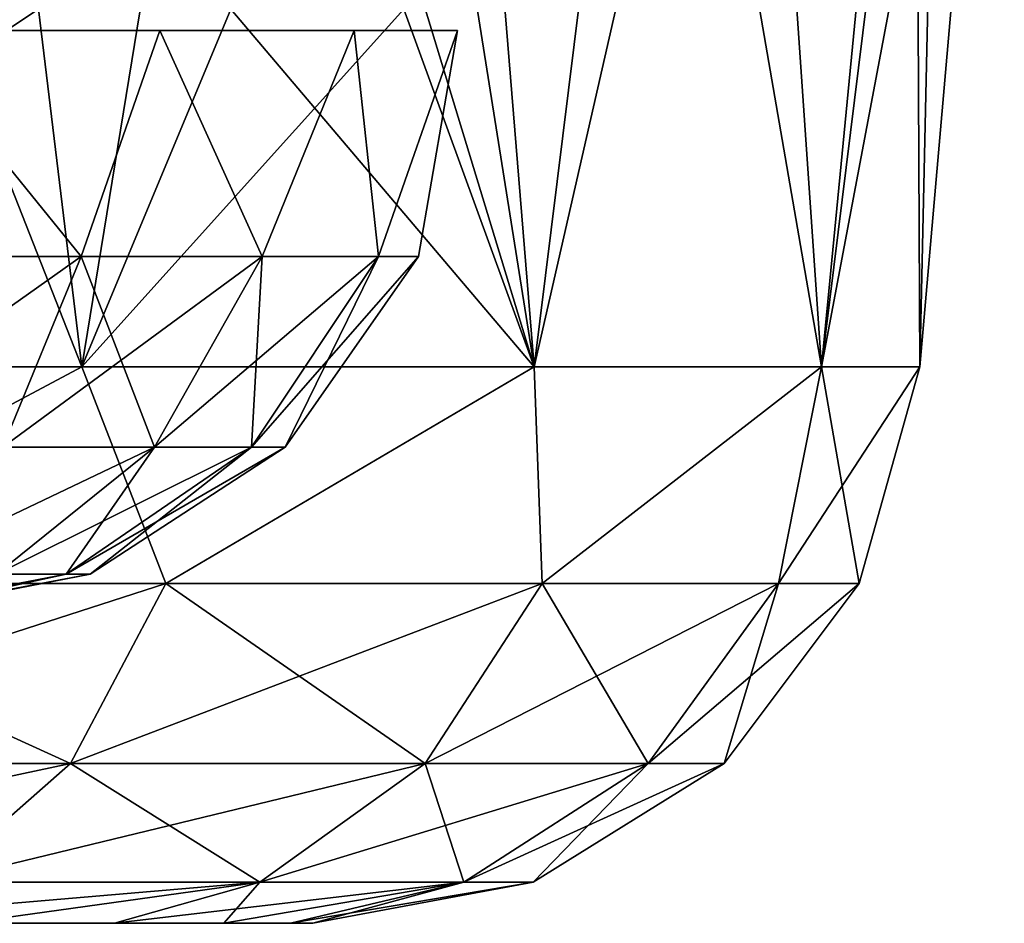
# Model space of a CAD drawing. Header units: millimetres. Extents: x -148 to 148, y -42 to 96.
# Tile 33 of 132: x -58.62 to -55.39, y -39.5 to -36.53. Entities that reach past the tile are written whole.
import ezdxf

# ---------------------------------------------------------------- set-up
doc = ezdxf.new("R2010")
doc.units = ezdxf.units.MM
doc.header["$LTSCALE"] = 127.314815
for name, color, linetype in [('124', 7, 'CONTINUOUS'), ('48', 7, 'CONTINUOUS'), ('49', 7, 'CONTINUOUS'), ('53', 7, 'CONTINUOUS'), ('54', 7, 'CONTINUOUS'), ('55', 7, 'CONTINUOUS'), ('56', 7, 'CONTINUOUS'), ('63', 7, 'CONTINUOUS'), ('64', 7, 'CONTINUOUS'), ('65', 7, 'CONTINUOUS'), ('66', 7, 'CONTINUOUS')]:
    doc.layers.add(name, color=color, linetype=linetype)

msp = doc.modelspace()

# ---------------------------------------------------------------- linework, layer by layer
at = {"layer": '124', "linetype": 'Continuous'}
for points in [[(-58.4207, -37.3121, -2.1737), (-59.1697, -37.3121, -2.5553), (-59.0225, -36.5698, -2.6855), (-58.4207, -37.3121, -2.1737)], [(-59.1697, -37.3121, 2.5553), (-58.4207, -37.3121, 2.1737), (-59.0225, -36.5698, 2.6855), (-59.1697, -37.3121, 2.5553)], [(-58.163, -36.5698, -2.1893), (-58.4207, -37.3121, -2.1737), (-59.0225, -36.5698, -2.6855), (-58.163, -36.5698, -2.1893)], [(-59.0225, -36.5698, 2.6855), (-58.4207, -37.3121, 2.1737), (-58.163, -36.5698, 2.1893), (-59.0225, -36.5698, 2.6855)], [(-57.8263, -37.3121, -1.5793), (-58.4207, -37.3121, -2.1737), (-58.163, -36.5698, -2.1893), (-57.8263, -37.3121, -1.5793)], [(-58.4207, -37.3121, 2.1737), (-57.8263, -37.3121, 1.5793), (-58.163, -36.5698, 2.1893), (-58.4207, -37.3121, 2.1737)], [(-57.525, -36.5698, -1.4289), (-57.8263, -37.3121, -1.5793), (-58.163, -36.5698, -2.1893), (-57.525, -36.5698, -1.4289)], [(-58.163, -36.5698, 2.1893), (-57.8263, -37.3121, 1.5793), (-57.525, -36.5698, 1.4289), (-58.163, -36.5698, 2.1893)], [(-57.4447, -37.3121, -0.8303), (-57.8263, -37.3121, -1.5793), (-57.525, -36.5698, -1.4289), (-57.4447, -37.3121, -0.8303)], [(-57.8263, -37.3121, 1.5793), (-57.4447, -37.3121, 0.8303), (-57.525, -36.5698, 1.4289), (-57.8263, -37.3121, 1.5793)], [(-57.525, -36.5698, 1.4289), (-57.4447, -37.3121, 0.8303), (-57.1855, -36.5698, 0.4963), (-57.525, -36.5698, 1.4289)], [(-57.1855, -36.5698, -0.4963), (-57.4447, -37.3121, -0.8303), (-57.525, -36.5698, -1.4289), (-57.1855, -36.5698, -0.4963)], [(-57.3132, -37.3121), (-57.4447, -37.3121, -0.8303), (-57.1855, -36.5698, -0.4963), (-57.3132, -37.3121)], [(-57.4447, -37.3121, 0.8303), (-57.3132, -37.3121), (-57.1855, -36.5698, 0.4963), (-57.4447, -37.3121, 0.8303)], [(-57.1855, -36.5698, 0.4963), (-57.3132, -37.3121), (-57.1855, -36.5698, -0.4963), (-57.1855, -36.5698, 0.4963)], [(-58.6781, -37.9381, -1.8195), (-59.305, -37.9381, -2.1389), (-58.4207, -37.3121, -2.1737), (-58.6781, -37.9381, -1.8195)], [(-58.4207, -37.3121, -2.1737), (-59.305, -37.9381, -2.1389), (-59.1697, -37.3121, -2.5553), (-58.4207, -37.3121, -2.1737)], [(-59.1697, -37.3121, 2.5553), (-58.6781, -37.9381, 1.8195), (-58.4207, -37.3121, 2.1737), (-59.1697, -37.3121, 2.5553)], [(-58.1805, -37.9381, -1.3219), (-58.6781, -37.9381, -1.8195), (-57.8263, -37.3121, -1.5793), (-58.1805, -37.9381, -1.3219)], [(-57.8263, -37.3121, -1.5793), (-58.6781, -37.9381, -1.8195), (-58.4207, -37.3121, -2.1737), (-57.8263, -37.3121, -1.5793)], [(-58.6781, -37.9381, 1.8195), (-58.1805, -37.9381, 1.3219), (-58.4207, -37.3121, 2.1737), (-58.6781, -37.9381, 1.8195)], [(-58.4207, -37.3121, 2.1737), (-58.1805, -37.9381, 1.3219), (-57.8263, -37.3121, 1.5793), (-58.4207, -37.3121, 2.1737)], [(-57.8611, -37.9381, -0.695), (-58.1805, -37.9381, -1.3219), (-57.4447, -37.3121, -0.8303), (-57.8611, -37.9381, -0.695)], [(-57.4447, -37.3121, -0.8303), (-58.1805, -37.9381, -1.3219), (-57.8263, -37.3121, -1.5793), (-57.4447, -37.3121, -0.8303)], [(-58.1805, -37.9381, 1.3219), (-57.8611, -37.9381, 0.695), (-57.8263, -37.3121, 1.5793), (-58.1805, -37.9381, 1.3219)], [(-57.8611, -37.9381, 0.695), (-57.751, -37.9381), (-57.4447, -37.3121, 0.8303), (-57.8611, -37.9381, 0.695)], [(-57.8263, -37.3121, 1.5793), (-57.8611, -37.9381, 0.695), (-57.4447, -37.3121, 0.8303), (-57.8263, -37.3121, 1.5793)], [(-57.751, -37.9381), (-57.8611, -37.9381, -0.695), (-57.3132, -37.3121), (-57.751, -37.9381)], [(-57.3132, -37.3121), (-57.8611, -37.9381, -0.695), (-57.4447, -37.3121, -0.8303), (-57.3132, -37.3121)], [(-57.4447, -37.3121, 0.8303), (-57.751, -37.9381), (-57.3132, -37.3121), (-57.4447, -37.3121, 0.8303)], [(-58.1805, -37.9381, -1.3219), (-59.0547, -38.3544, -1.3012), (-58.6781, -37.9381, -1.8195), (-58.1805, -37.9381, -1.3219)], [(-58.6988, -38.3544, -0.9453), (-59.0547, -38.3544, -1.3012), (-58.1805, -37.9381, -1.3219), (-58.6988, -38.3544, -0.9453)], [(-58.6988, -38.3544, 0.9453), (-58.4704, -38.3544, 0.497), (-58.1805, -37.9381, 1.3219), (-58.6988, -38.3544, 0.9453)], [(-58.6781, -37.9381, 1.8195), (-58.6988, -38.3544, 0.9453), (-58.1805, -37.9381, 1.3219), (-58.6781, -37.9381, 1.8195)], [(-58.4704, -38.3544, -0.497), (-58.6988, -38.3544, -0.9453), (-57.8611, -37.9381, -0.695), (-58.4704, -38.3544, -0.497)], [(-57.8611, -37.9381, -0.695), (-58.6988, -38.3544, -0.9453), (-58.1805, -37.9381, -1.3219), (-57.8611, -37.9381, -0.695)], [(-58.4704, -38.3544, 0.497), (-58.3917, -38.3544), (-57.8611, -37.9381, 0.695), (-58.4704, -38.3544, 0.497)], [(-58.1805, -37.9381, 1.3219), (-58.4704, -38.3544, 0.497), (-57.8611, -37.9381, 0.695), (-58.1805, -37.9381, 1.3219)], [(-58.3917, -38.3544), (-58.4704, -38.3544, -0.497), (-57.751, -37.9381), (-58.3917, -38.3544)], [(-57.751, -37.9381), (-58.4704, -38.3544, -0.497), (-57.8611, -37.9381, -0.695), (-57.751, -37.9381)], [(-57.8611, -37.9381, 0.695), (-58.3917, -38.3544), (-57.751, -37.9381), (-57.8611, -37.9381, 0.695)], [(-59.226, -38.5, 0.3728), (-59.1624, -38.5, 0.1912), (-58.4704, -38.3544, 0.497), (-59.226, -38.5, 0.3728)], [(-58.6988, -38.3544, 0.9453), (-59.226, -38.5, 0.3728), (-58.4704, -38.3544, 0.497), (-58.6988, -38.3544, 0.9453)], [(-59.1624, -38.5, -0.1912), (-59.226, -38.5, -0.3728), (-58.4704, -38.3544, -0.497), (-59.1624, -38.5, -0.1912)], [(-58.4704, -38.3544, -0.497), (-59.226, -38.5, -0.3728), (-58.6988, -38.3544, -0.9453), (-58.4704, -38.3544, -0.497)], [(-59.1624, -38.5, 0.1912), (-59.1409, -38.5, 0), (-58.4704, -38.3544, 0.497), (-59.1624, -38.5, 0.1912)], [(-58.3917, -38.3544), (-59.1624, -38.5, -0.1912), (-58.4704, -38.3544, -0.497), (-58.3917, -38.3544)], [(-59.1409, -38.5, 0), (-59.1624, -38.5, -0.1912), (-58.3917, -38.3544), (-59.1409, -38.5, 0)], [(-58.4704, -38.3544, 0.497), (-59.1409, -38.5, 0), (-58.3917, -38.3544), (-58.4704, -38.3544, 0.497)]]:
    msp.add_3dface(points, dxfattribs=at)
at = {"layer": '48', "linetype": 'Continuous'}
for points in [[(-69.5459, -39.5, 64.5751), (-69.6195, -39.5, 63.6396), (-57.7333, -39.5, 64.5751), (-69.5459, -39.5, 64.5751)], [(-69.5459, -39.5, 62.7042), (-57.6597, -39.5, 63.6396), (-69.6195, -39.5, 63.6396), (-69.5459, -39.5, 62.7042)], [(-69.6195, -39.5, 63.6396), (-57.6597, -39.5, 63.6396), (-57.7333, -39.5, 64.5751), (-69.6195, -39.5, 63.6396)], [(-69.3268, -39.5, 65.4875), (-69.5459, -39.5, 64.5751), (-57.9524, -39.5, 65.4875), (-69.3268, -39.5, 65.4875)], [(-57.9524, -39.5, 65.4875), (-69.5459, -39.5, 64.5751), (-57.7333, -39.5, 64.5751), (-57.9524, -39.5, 65.4875)], [(-57.7333, -39.5, 62.7042), (-57.6597, -39.5, 63.6396), (-69.5459, -39.5, 62.7042), (-57.7333, -39.5, 62.7042)], [(-69.3268, -39.5, 61.7917), (-57.7333, -39.5, 62.7042), (-69.5459, -39.5, 62.7042), (-69.3268, -39.5, 61.7917)], [(-68.9677, -39.5, 66.3544), (-69.3268, -39.5, 65.4875), (-58.3115, -39.5, 66.3544), (-68.9677, -39.5, 66.3544)], [(-58.3115, -39.5, 66.3544), (-69.3268, -39.5, 65.4875), (-57.9524, -39.5, 65.4875), (-58.3115, -39.5, 66.3544)], [(-57.9524, -39.5, 61.7917), (-57.7333, -39.5, 62.7042), (-69.3268, -39.5, 61.7917), (-57.9524, -39.5, 61.7917)], [(-68.9677, -39.5, 60.9248), (-57.9524, -39.5, 61.7917), (-69.3268, -39.5, 61.7917), (-68.9677, -39.5, 60.9248)], [(-58.8018, -39.5, 67.1545), (-68.9677, -39.5, 66.3544), (-58.3115, -39.5, 66.3544), (-58.8018, -39.5, 67.1545)], [(-58.3115, -39.5, 60.9248), (-57.9524, -39.5, 61.7917), (-68.9677, -39.5, 60.9248), (-58.3115, -39.5, 60.9248)], [(-68.4774, -39.5, 60.1247), (-58.3115, -39.5, 60.9248), (-68.9677, -39.5, 60.9248), (-68.4774, -39.5, 60.1247)], [(-58.8018, -39.5, 60.1247), (-58.3115, -39.5, 60.9248), (-68.4774, -39.5, 60.1247), (-58.8018, -39.5, 60.1247)]]:
    msp.add_3dface(points, dxfattribs=at)
at = {"layer": '49', "linetype": 'Continuous'}
for points in [[(-69.5459, -39.5, -62.7042), (-69.6195, -39.5, -63.6396), (-57.7333, -39.5, -62.7042), (-69.5459, -39.5, -62.7042)], [(-69.5459, -39.5, -64.5751), (-57.6597, -39.5, -63.6396), (-69.6195, -39.5, -63.6396), (-69.5459, -39.5, -64.5751)], [(-69.6195, -39.5, -63.6396), (-57.6597, -39.5, -63.6396), (-57.7333, -39.5, -62.7042), (-69.6195, -39.5, -63.6396)], [(-57.9524, -39.5, -61.7917), (-69.5459, -39.5, -62.7042), (-57.7333, -39.5, -62.7042), (-57.9524, -39.5, -61.7917)], [(-69.3268, -39.5, -61.7917), (-69.5459, -39.5, -62.7042), (-57.9524, -39.5, -61.7917), (-69.3268, -39.5, -61.7917)], [(-57.7333, -39.5, -64.5751), (-57.6597, -39.5, -63.6396), (-69.5459, -39.5, -64.5751), (-57.7333, -39.5, -64.5751)], [(-69.3268, -39.5, -65.4875), (-57.7333, -39.5, -64.5751), (-69.5459, -39.5, -64.5751), (-69.3268, -39.5, -65.4875)], [(-58.3115, -39.5, -60.9248), (-69.3268, -39.5, -61.7917), (-57.9524, -39.5, -61.7917), (-58.3115, -39.5, -60.9248)], [(-68.9677, -39.5, -60.9248), (-69.3268, -39.5, -61.7917), (-58.3115, -39.5, -60.9248), (-68.9677, -39.5, -60.9248)], [(-57.9524, -39.5, -65.4875), (-57.7333, -39.5, -64.5751), (-69.3268, -39.5, -65.4875), (-57.9524, -39.5, -65.4875)], [(-68.9677, -39.5, -66.3544), (-57.9524, -39.5, -65.4875), (-69.3268, -39.5, -65.4875), (-68.9677, -39.5, -66.3544)], [(-58.8018, -39.5, -60.1247), (-68.9677, -39.5, -60.9248), (-58.3115, -39.5, -60.9248), (-58.8018, -39.5, -60.1247)], [(-58.3115, -39.5, -66.3544), (-57.9524, -39.5, -65.4875), (-68.9677, -39.5, -66.3544), (-58.3115, -39.5, -66.3544)], [(-68.4774, -39.5, -67.1545), (-58.3115, -39.5, -66.3544), (-68.9677, -39.5, -66.3544), (-68.4774, -39.5, -67.1545)], [(-58.8018, -39.5, -67.1545), (-58.3115, -39.5, -66.3544), (-68.4774, -39.5, -67.1545), (-58.8018, -39.5, -67.1545)]]:
    msp.add_3dface(points, dxfattribs=at)
at = {"layer": '53', "linetype": 'Continuous'}
for points in [[(-58.4189, -37.6743, 69.6647), (-59.6674, -34.5, 70.8704), (-60.3278, -37.6743, 70.8915), (-58.4189, -37.6743, 69.6647)], [(-57.8997, -34.5, 69.5655), (-59.6674, -34.5, 70.8704), (-58.4189, -37.6743, 69.6647), (-57.8997, -34.5, 69.5655)], [(-56.9329, -37.6743, 67.9498), (-57.8997, -34.5, 69.5655), (-58.4189, -37.6743, 69.6647), (-56.9329, -37.6743, 67.9498)], [(-56.5391, -34.5, 67.8403), (-57.8997, -34.5, 69.5655), (-56.9329, -37.6743, 67.9498), (-56.5391, -34.5, 67.8403)], [(-55.9903, -37.6743, 65.8857), (-56.5391, -34.5, 67.8403), (-56.9329, -37.6743, 67.9498), (-55.9903, -37.6743, 65.8857)], [(-55.6822, -34.5, 65.8172), (-56.5391, -34.5, 67.8403), (-55.9903, -37.6743, 65.8857), (-55.6822, -34.5, 65.8172)], [(-55.6673, -37.6743, 63.6396), (-55.6822, -34.5, 65.8172), (-55.9903, -37.6743, 65.8857), (-55.6673, -37.6743, 63.6396)], [(-55.3896, -34.5, 63.6396), (-55.6822, -34.5, 65.8172), (-55.6673, -37.6743, 63.6396), (-55.3896, -34.5, 63.6396)]]:
    msp.add_3dface(points, dxfattribs=at)
at = {"layer": '54', "linetype": 'Continuous'}
for points in [[(-60.4775, -34.5, 56.0197), (-58.491, -34.5, 57.1933), (-60.3278, -37.6743, 56.3878), (-60.4775, -34.5, 56.0197)], [(-60.3278, -37.6743, 56.3878), (-58.491, -34.5, 57.1933), (-58.5261, -35.5061, 57.278), (-60.3278, -37.6743, 56.3878)], [(-57.1933, -34.5, 58.491), (-56.9329, -37.6743, 59.3295), (-57.278, -35.5062, 58.5261), (-57.1933, -34.5, 58.491)], [(-56.2084, -34.5, 60.0563), (-56.9329, -37.6743, 59.3295), (-57.1933, -34.5, 58.491), (-56.2084, -34.5, 60.0563)], [(-55.9903, -37.6743, 61.3936), (-56.9329, -37.6743, 59.3295), (-56.2084, -34.5, 60.0563), (-55.9903, -37.6743, 61.3936)], [(-55.5969, -34.5, 61.8018), (-55.9903, -37.6743, 61.3936), (-56.2084, -34.5, 60.0563), (-55.5969, -34.5, 61.8018)], [(-55.3896, -34.5, 63.6396), (-55.6673, -37.6743, 63.6396), (-55.9903, -37.6743, 61.3936), (-55.3896, -34.5, 63.6396)], [(-55.3896, -34.5, 63.6396), (-55.9903, -37.6743, 61.3936), (-55.5969, -34.5, 61.8018), (-55.3896, -34.5, 63.6396)], [(-58.5607, -36.5, 57.3618), (-60.3278, -37.6743, 56.3878), (-58.5261, -35.5061, 57.278), (-58.5607, -36.5, 57.3618)], [(-57.278, -35.5062, 58.5261), (-56.9329, -37.6743, 59.3295), (-57.3618, -36.5, 58.5607), (-57.278, -35.5062, 58.5261)], [(-58.4189, -37.6743, 57.6146), (-60.3278, -37.6743, 56.3878), (-58.5607, -36.5, 57.3618), (-58.4189, -37.6743, 57.6146)], [(-57.9297, -36.5, 57.9297), (-58.4189, -37.6743, 57.6146), (-58.5607, -36.5, 57.3618), (-57.9297, -36.5, 57.9297)], [(-56.9329, -37.6743, 59.3295), (-58.4189, -37.6743, 57.6146), (-57.3618, -36.5, 58.5607), (-56.9329, -37.6743, 59.3295)], [(-57.3618, -36.5, 58.5607), (-58.4189, -37.6743, 57.6146), (-57.9297, -36.5, 57.9297), (-57.3618, -36.5, 58.5607)]]:
    msp.add_3dface(points, dxfattribs=at)
at = {"layer": '55', "linetype": 'Continuous'}
for points in [[(-60.4775, -34.5, -56.0197), (-60.3278, -37.6743, -56.3878), (-58.491, -34.5, -57.1933), (-60.4775, -34.5, -56.0197)], [(-58.491, -34.5, -57.1933), (-60.3278, -37.6743, -56.3878), (-58.5261, -35.5062, -57.278), (-58.491, -34.5, -57.1933)], [(-56.9329, -37.6743, -59.3295), (-57.1933, -34.5, -58.491), (-57.278, -35.5061, -58.5261), (-56.9329, -37.6743, -59.3295)], [(-56.2084, -34.5, -60.0563), (-57.1933, -34.5, -58.491), (-56.9329, -37.6743, -59.3295), (-56.2084, -34.5, -60.0563)], [(-55.9903, -37.6743, -61.3936), (-56.2084, -34.5, -60.0563), (-56.9329, -37.6743, -59.3295), (-55.9903, -37.6743, -61.3936)], [(-55.5969, -34.5, -61.8018), (-56.2084, -34.5, -60.0563), (-55.9903, -37.6743, -61.3936), (-55.5969, -34.5, -61.8018)], [(-55.6673, -37.6743, -63.6396), (-55.5969, -34.5, -61.8018), (-55.9903, -37.6743, -61.3936), (-55.6673, -37.6743, -63.6396)], [(-55.3896, -34.5, -63.6396), (-55.5969, -34.5, -61.8018), (-55.6673, -37.6743, -63.6396), (-55.3896, -34.5, -63.6396)], [(-58.5261, -35.5062, -57.278), (-60.3278, -37.6743, -56.3878), (-58.5607, -36.5, -57.3618), (-58.5261, -35.5062, -57.278)], [(-57.3618, -36.5, -58.5607), (-56.9329, -37.6743, -59.3295), (-57.278, -35.5061, -58.5261), (-57.3618, -36.5, -58.5607)], [(-60.3278, -37.6743, -56.3878), (-58.4189, -37.6743, -57.6146), (-58.5607, -36.5, -57.3618), (-60.3278, -37.6743, -56.3878)], [(-58.5607, -36.5, -57.3618), (-58.4189, -37.6743, -57.6146), (-57.9297, -36.5, -57.9297), (-58.5607, -36.5, -57.3618)], [(-58.4189, -37.6743, -57.6146), (-56.9329, -37.6743, -59.3295), (-57.9297, -36.5, -57.9297), (-58.4189, -37.6743, -57.6146)], [(-57.9297, -36.5, -57.9297), (-56.9329, -37.6743, -59.3295), (-57.3618, -36.5, -58.5607), (-57.9297, -36.5, -57.9297)]]:
    msp.add_3dface(points, dxfattribs=at)
at = {"layer": '56', "linetype": 'Continuous'}
for points in [[(-58.4189, -37.6743, -69.6647), (-60.3278, -37.6743, -70.8915), (-59.6674, -34.5, -70.8704), (-58.4189, -37.6743, -69.6647)], [(-57.8997, -34.5, -69.5655), (-58.4189, -37.6743, -69.6647), (-59.6674, -34.5, -70.8704), (-57.8997, -34.5, -69.5655)], [(-56.9329, -37.6743, -67.9498), (-58.4189, -37.6743, -69.6647), (-57.8997, -34.5, -69.5655), (-56.9329, -37.6743, -67.9498)], [(-56.5391, -34.5, -67.8403), (-56.9329, -37.6743, -67.9498), (-57.8997, -34.5, -69.5655), (-56.5391, -34.5, -67.8403)], [(-55.9903, -37.6743, -65.8857), (-56.9329, -37.6743, -67.9498), (-56.5391, -34.5, -67.8403), (-55.9903, -37.6743, -65.8857)], [(-55.6822, -34.5, -65.8172), (-55.9903, -37.6743, -65.8857), (-56.5391, -34.5, -67.8403), (-55.6822, -34.5, -65.8172)], [(-55.3896, -34.5, -63.6396), (-55.9903, -37.6743, -65.8857), (-55.6822, -34.5, -65.8172), (-55.3896, -34.5, -63.6396)], [(-55.3896, -34.5, -63.6396), (-55.6673, -37.6743, -63.6396), (-55.9903, -37.6743, -65.8857), (-55.3896, -34.5, -63.6396)]]:
    msp.add_3dface(points, dxfattribs=at)
at = {"layer": '63', "linetype": 'Continuous'}
for points in [[(-60.3278, -37.6743, 56.3878), (-58.4189, -37.6743, 57.6146), (-59.7528, -38.3846, 56.9074), (-60.3278, -37.6743, 56.3878)], [(-58.4189, -37.6743, 57.6146), (-58.1428, -38.3846, 58.1428), (-59.7528, -38.3846, 56.9074), (-58.4189, -37.6743, 57.6146)], [(-58.4189, -37.6743, 57.6146), (-56.9329, -37.6743, 59.3295), (-58.1428, -38.3846, 58.1428), (-58.4189, -37.6743, 57.6146)], [(-56.9329, -37.6743, 59.3295), (-56.9074, -38.3846, 59.7528), (-58.1428, -38.3846, 58.1428), (-56.9329, -37.6743, 59.3295)], [(-56.9329, -37.6743, 59.3295), (-55.9903, -37.6743, 61.3936), (-56.9074, -38.3846, 59.7528), (-56.9329, -37.6743, 59.3295)], [(-55.9903, -37.6743, 61.3936), (-56.1309, -38.3846, 61.6276), (-56.9074, -38.3846, 59.7528), (-55.9903, -37.6743, 61.3936)], [(-55.6673, -37.6743, 63.6396), (-55.866, -38.3846, 63.6396), (-56.1309, -38.3846, 61.6276), (-55.6673, -37.6743, 63.6396)], [(-55.9903, -37.6743, 61.3936), (-55.6673, -37.6743, 63.6396), (-56.1309, -38.3846, 61.6276), (-55.9903, -37.6743, 61.3936)], [(-58.4561, -38.9751, 58.4561), (-59.9743, -38.9751, 57.2912), (-58.1428, -38.3846, 58.1428), (-58.4561, -38.9751, 58.4561)], [(-58.1428, -38.3846, 58.1428), (-59.9743, -38.9751, 57.2912), (-59.7528, -38.3846, 56.9074), (-58.1428, -38.3846, 58.1428)], [(-57.2912, -38.9751, 59.9743), (-58.4561, -38.9751, 58.4561), (-56.9074, -38.3846, 59.7528), (-57.2912, -38.9751, 59.9743)], [(-56.9074, -38.3846, 59.7528), (-58.4561, -38.9751, 58.4561), (-58.1428, -38.3846, 58.1428), (-56.9074, -38.3846, 59.7528)], [(-56.5589, -38.9751, 61.7423), (-57.2912, -38.9751, 59.9743), (-56.1309, -38.3846, 61.6276), (-56.5589, -38.9751, 61.7423)], [(-56.1309, -38.3846, 61.6276), (-57.2912, -38.9751, 59.9743), (-56.9074, -38.3846, 59.7528), (-56.1309, -38.3846, 61.6276)], [(-56.3091, -38.9751, 63.6396), (-56.5589, -38.9751, 61.7423), (-55.866, -38.3846, 63.6396), (-56.3091, -38.9751, 63.6396)], [(-55.866, -38.3846, 63.6396), (-56.5589, -38.9751, 61.7423), (-56.1309, -38.3846, 61.6276), (-55.866, -38.3846, 63.6396)], [(-58.8996, -39.3646, 58.8996), (-60.2879, -39.3646, 57.8343), (-58.4561, -38.9751, 58.4561), (-58.8996, -39.3646, 58.8996)], [(-58.4561, -38.9751, 58.4561), (-60.2879, -39.3646, 57.8343), (-59.9743, -38.9751, 57.2912), (-58.4561, -38.9751, 58.4561)], [(-57.8343, -39.3646, 60.2879), (-58.8996, -39.3646, 58.8996), (-57.2912, -38.9751, 59.9743), (-57.8343, -39.3646, 60.2879)], [(-57.2912, -38.9751, 59.9743), (-58.8996, -39.3646, 58.8996), (-58.4561, -38.9751, 58.4561), (-57.2912, -38.9751, 59.9743)], [(-57.1646, -39.3646, 61.9046), (-57.8343, -39.3646, 60.2879), (-56.5589, -38.9751, 61.7423), (-57.1646, -39.3646, 61.9046)], [(-56.5589, -38.9751, 61.7423), (-57.8343, -39.3646, 60.2879), (-57.2912, -38.9751, 59.9743), (-56.5589, -38.9751, 61.7423)], [(-56.9362, -39.3646, 63.6396), (-57.1646, -39.3646, 61.9046), (-56.3091, -38.9751, 63.6396), (-56.9362, -39.3646, 63.6396)], [(-56.3091, -38.9751, 63.6396), (-57.1646, -39.3646, 61.9046), (-56.5589, -38.9751, 61.7423), (-56.3091, -38.9751, 63.6396)], [(-57.8343, -39.3646, 60.2879), (-59.4112, -39.5, 59.4112), (-58.8996, -39.3646, 58.8996), (-57.8343, -39.3646, 60.2879)], [(-58.8018, -39.5, 60.1247), (-59.4112, -39.5, 59.4112), (-57.8343, -39.3646, 60.2879), (-58.8018, -39.5, 60.1247)], [(-58.3115, -39.5, 60.9248), (-58.8018, -39.5, 60.1247), (-57.8343, -39.3646, 60.2879), (-58.3115, -39.5, 60.9248)], [(-57.1646, -39.3646, 61.9046), (-58.3115, -39.5, 60.9248), (-57.8343, -39.3646, 60.2879), (-57.1646, -39.3646, 61.9046)], [(-57.9524, -39.5, 61.7917), (-58.3115, -39.5, 60.9248), (-57.1646, -39.3646, 61.9046), (-57.9524, -39.5, 61.7917)], [(-57.7333, -39.5, 62.7042), (-57.9524, -39.5, 61.7917), (-57.1646, -39.3646, 61.9046), (-57.7333, -39.5, 62.7042)], [(-56.9362, -39.3646, 63.6396), (-57.7333, -39.5, 62.7042), (-57.1646, -39.3646, 61.9046), (-56.9362, -39.3646, 63.6396)], [(-57.6597, -39.5, 63.6396), (-57.7333, -39.5, 62.7042), (-56.9362, -39.3646, 63.6396), (-57.6597, -39.5, 63.6396)]]:
    msp.add_3dface(points, dxfattribs=at)
at = {"layer": '64', "linetype": 'Continuous'}
for points in [[(-58.4189, -37.6743, 69.6647), (-60.3278, -37.6743, 70.8915), (-59.7528, -38.3846, 70.3718), (-58.4189, -37.6743, 69.6647)], [(-58.4189, -37.6743, 69.6647), (-59.7528, -38.3846, 70.3718), (-58.1428, -38.3846, 69.1364), (-58.4189, -37.6743, 69.6647)], [(-56.9329, -37.6743, 67.9498), (-58.4189, -37.6743, 69.6647), (-58.1428, -38.3846, 69.1364), (-56.9329, -37.6743, 67.9498)], [(-56.9329, -37.6743, 67.9498), (-58.1428, -38.3846, 69.1364), (-56.9074, -38.3846, 67.5264), (-56.9329, -37.6743, 67.9498)], [(-55.9903, -37.6743, 65.8857), (-56.9329, -37.6743, 67.9498), (-56.9074, -38.3846, 67.5264), (-55.9903, -37.6743, 65.8857)], [(-55.9903, -37.6743, 65.8857), (-56.9074, -38.3846, 67.5264), (-56.1309, -38.3846, 65.6516), (-55.9903, -37.6743, 65.8857)], [(-55.866, -38.3846, 63.6396), (-55.9903, -37.6743, 65.8857), (-56.1309, -38.3846, 65.6516), (-55.866, -38.3846, 63.6396)], [(-55.6673, -37.6743, 63.6396), (-55.9903, -37.6743, 65.8857), (-55.866, -38.3846, 63.6396), (-55.6673, -37.6743, 63.6396)], [(-59.9743, -38.9751, 69.988), (-58.4561, -38.9751, 68.8231), (-59.7528, -38.3846, 70.3718), (-59.9743, -38.9751, 69.988)], [(-59.7528, -38.3846, 70.3718), (-58.4561, -38.9751, 68.8231), (-58.1428, -38.3846, 69.1364), (-59.7528, -38.3846, 70.3718)], [(-58.4561, -38.9751, 68.8231), (-57.2912, -38.9751, 67.3049), (-58.1428, -38.3846, 69.1364), (-58.4561, -38.9751, 68.8231)], [(-58.1428, -38.3846, 69.1364), (-57.2912, -38.9751, 67.3049), (-56.9074, -38.3846, 67.5264), (-58.1428, -38.3846, 69.1364)], [(-57.2912, -38.9751, 67.3049), (-56.5589, -38.9751, 65.5369), (-56.9074, -38.3846, 67.5264), (-57.2912, -38.9751, 67.3049)], [(-56.9074, -38.3846, 67.5264), (-56.5589, -38.9751, 65.5369), (-56.1309, -38.3846, 65.6516), (-56.9074, -38.3846, 67.5264)], [(-56.5589, -38.9751, 65.5369), (-56.3091, -38.9751, 63.6396), (-56.1309, -38.3846, 65.6516), (-56.5589, -38.9751, 65.5369)], [(-56.3091, -38.9751, 63.6396), (-55.866, -38.3846, 63.6396), (-56.1309, -38.3846, 65.6516), (-56.3091, -38.9751, 63.6396)], [(-59.9743, -38.9751, 69.988), (-58.8996, -39.3646, 68.3796), (-58.4561, -38.9751, 68.8231), (-59.9743, -38.9751, 69.988)], [(-58.8996, -39.3646, 68.3796), (-57.8343, -39.3646, 66.9913), (-58.4561, -38.9751, 68.8231), (-58.8996, -39.3646, 68.3796)], [(-58.4561, -38.9751, 68.8231), (-57.8343, -39.3646, 66.9913), (-57.2912, -38.9751, 67.3049), (-58.4561, -38.9751, 68.8231)], [(-57.8343, -39.3646, 66.9913), (-57.1646, -39.3646, 65.3746), (-57.2912, -38.9751, 67.3049), (-57.8343, -39.3646, 66.9913)], [(-57.2912, -38.9751, 67.3049), (-57.1646, -39.3646, 65.3746), (-56.5589, -38.9751, 65.5369), (-57.2912, -38.9751, 67.3049)], [(-57.1646, -39.3646, 65.3746), (-56.9362, -39.3646, 63.6396), (-56.5589, -38.9751, 65.5369), (-57.1646, -39.3646, 65.3746)], [(-56.9362, -39.3646, 63.6396), (-56.3091, -38.9751, 63.6396), (-56.5589, -38.9751, 65.5369), (-56.9362, -39.3646, 63.6396)], [(-58.8996, -39.3646, 68.3796), (-58.8018, -39.5, 67.1545), (-57.8343, -39.3646, 66.9913), (-58.8996, -39.3646, 68.3796)], [(-58.8018, -39.5, 67.1545), (-58.3115, -39.5, 66.3544), (-57.8343, -39.3646, 66.9913), (-58.8018, -39.5, 67.1545)], [(-58.3115, -39.5, 66.3544), (-57.9524, -39.5, 65.4875), (-57.8343, -39.3646, 66.9913), (-58.3115, -39.5, 66.3544)], [(-57.9524, -39.5, 65.4875), (-57.7333, -39.5, 64.5751), (-57.1646, -39.3646, 65.3746), (-57.9524, -39.5, 65.4875)], [(-57.8343, -39.3646, 66.9913), (-57.9524, -39.5, 65.4875), (-57.1646, -39.3646, 65.3746), (-57.8343, -39.3646, 66.9913)], [(-57.7333, -39.5, 64.5751), (-57.6597, -39.5, 63.6396), (-57.1646, -39.3646, 65.3746), (-57.7333, -39.5, 64.5751)], [(-57.6597, -39.5, 63.6396), (-56.9362, -39.3646, 63.6396), (-57.1646, -39.3646, 65.3746), (-57.6597, -39.5, 63.6396)]]:
    msp.add_3dface(points, dxfattribs=at)
at = {"layer": '65', "linetype": 'Continuous'}
for points in [[(-60.3278, -37.6743, -70.8915), (-58.4189, -37.6743, -69.6647), (-59.7528, -38.3846, -70.3718), (-60.3278, -37.6743, -70.8915)], [(-58.4189, -37.6743, -69.6647), (-58.1428, -38.3846, -69.1364), (-59.7528, -38.3846, -70.3718), (-58.4189, -37.6743, -69.6647)], [(-58.4189, -37.6743, -69.6647), (-56.9329, -37.6743, -67.9498), (-58.1428, -38.3846, -69.1364), (-58.4189, -37.6743, -69.6647)], [(-56.9329, -37.6743, -67.9498), (-56.9074, -38.3846, -67.5264), (-58.1428, -38.3846, -69.1364), (-56.9329, -37.6743, -67.9498)], [(-56.9329, -37.6743, -67.9498), (-55.9903, -37.6743, -65.8857), (-56.9074, -38.3846, -67.5264), (-56.9329, -37.6743, -67.9498)], [(-55.9903, -37.6743, -65.8857), (-56.1309, -38.3846, -65.6516), (-56.9074, -38.3846, -67.5264), (-55.9903, -37.6743, -65.8857)], [(-55.9903, -37.6743, -65.8857), (-55.6673, -37.6743, -63.6396), (-56.1309, -38.3846, -65.6516), (-55.9903, -37.6743, -65.8857)], [(-55.6673, -37.6743, -63.6396), (-55.866, -38.3846, -63.6396), (-56.1309, -38.3846, -65.6516), (-55.6673, -37.6743, -63.6396)], [(-58.1428, -38.3846, -69.1364), (-59.9743, -38.9751, -69.988), (-59.7528, -38.3846, -70.3718), (-58.1428, -38.3846, -69.1364)], [(-58.4561, -38.9751, -68.8231), (-59.9743, -38.9751, -69.988), (-58.1428, -38.3846, -69.1364), (-58.4561, -38.9751, -68.8231)], [(-57.2912, -38.9751, -67.3049), (-58.4561, -38.9751, -68.8231), (-56.9074, -38.3846, -67.5264), (-57.2912, -38.9751, -67.3049)], [(-56.9074, -38.3846, -67.5264), (-58.4561, -38.9751, -68.8231), (-58.1428, -38.3846, -69.1364), (-56.9074, -38.3846, -67.5264)], [(-56.5589, -38.9751, -65.5369), (-57.2912, -38.9751, -67.3049), (-56.1309, -38.3846, -65.6516), (-56.5589, -38.9751, -65.5369)], [(-56.1309, -38.3846, -65.6516), (-57.2912, -38.9751, -67.3049), (-56.9074, -38.3846, -67.5264), (-56.1309, -38.3846, -65.6516)], [(-56.3091, -38.9751, -63.6396), (-56.5589, -38.9751, -65.5369), (-55.866, -38.3846, -63.6396), (-56.3091, -38.9751, -63.6396)], [(-55.866, -38.3846, -63.6396), (-56.5589, -38.9751, -65.5369), (-56.1309, -38.3846, -65.6516), (-55.866, -38.3846, -63.6396)], [(-58.4561, -38.9751, -68.8231), (-60.2879, -39.3646, -69.4449), (-59.9743, -38.9751, -69.988), (-58.4561, -38.9751, -68.8231)], [(-58.8996, -39.3646, -68.3796), (-60.2879, -39.3646, -69.4449), (-58.4561, -38.9751, -68.8231), (-58.8996, -39.3646, -68.3796)], [(-57.2912, -38.9751, -67.3049), (-58.8996, -39.3646, -68.3796), (-58.4561, -38.9751, -68.8231), (-57.2912, -38.9751, -67.3049)], [(-57.8343, -39.3646, -66.9913), (-58.8996, -39.3646, -68.3796), (-57.2912, -38.9751, -67.3049), (-57.8343, -39.3646, -66.9913)], [(-56.5589, -38.9751, -65.5369), (-57.8343, -39.3646, -66.9913), (-57.2912, -38.9751, -67.3049), (-56.5589, -38.9751, -65.5369)], [(-57.1646, -39.3646, -65.3746), (-57.8343, -39.3646, -66.9913), (-56.5589, -38.9751, -65.5369), (-57.1646, -39.3646, -65.3746)], [(-56.3091, -38.9751, -63.6396), (-57.1646, -39.3646, -65.3746), (-56.5589, -38.9751, -65.5369), (-56.3091, -38.9751, -63.6396)], [(-56.9362, -39.3646, -63.6396), (-57.1646, -39.3646, -65.3746), (-56.3091, -38.9751, -63.6396), (-56.9362, -39.3646, -63.6396)], [(-58.8018, -39.5, -67.1545), (-59.4112, -39.5, -67.868), (-57.8343, -39.3646, -66.9913), (-58.8018, -39.5, -67.1545)], [(-57.8343, -39.3646, -66.9913), (-59.4112, -39.5, -67.868), (-58.8996, -39.3646, -68.3796), (-57.8343, -39.3646, -66.9913)], [(-58.3115, -39.5, -66.3544), (-58.8018, -39.5, -67.1545), (-57.8343, -39.3646, -66.9913), (-58.3115, -39.5, -66.3544)], [(-57.1646, -39.3646, -65.3746), (-58.3115, -39.5, -66.3544), (-57.8343, -39.3646, -66.9913), (-57.1646, -39.3646, -65.3746)], [(-57.9524, -39.5, -65.4875), (-58.3115, -39.5, -66.3544), (-57.1646, -39.3646, -65.3746), (-57.9524, -39.5, -65.4875)], [(-57.7333, -39.5, -64.5751), (-57.9524, -39.5, -65.4875), (-57.1646, -39.3646, -65.3746), (-57.7333, -39.5, -64.5751)], [(-56.9362, -39.3646, -63.6396), (-57.7333, -39.5, -64.5751), (-57.1646, -39.3646, -65.3746), (-56.9362, -39.3646, -63.6396)], [(-57.6597, -39.5, -63.6396), (-57.7333, -39.5, -64.5751), (-56.9362, -39.3646, -63.6396), (-57.6597, -39.5, -63.6396)]]:
    msp.add_3dface(points, dxfattribs=at)
at = {"layer": '66', "linetype": 'Continuous'}
for points in [[(-58.4189, -37.6743, -57.6146), (-60.3278, -37.6743, -56.3878), (-59.7528, -38.3846, -56.9074), (-58.4189, -37.6743, -57.6146)], [(-58.4189, -37.6743, -57.6146), (-59.7528, -38.3846, -56.9074), (-58.1428, -38.3846, -58.1428), (-58.4189, -37.6743, -57.6146)], [(-56.9329, -37.6743, -59.3295), (-58.4189, -37.6743, -57.6146), (-58.1428, -38.3846, -58.1428), (-56.9329, -37.6743, -59.3295)], [(-56.9329, -37.6743, -59.3295), (-58.1428, -38.3846, -58.1428), (-56.9074, -38.3846, -59.7528), (-56.9329, -37.6743, -59.3295)], [(-55.9903, -37.6743, -61.3936), (-56.9329, -37.6743, -59.3295), (-56.9074, -38.3846, -59.7528), (-55.9903, -37.6743, -61.3936)], [(-55.9903, -37.6743, -61.3936), (-56.9074, -38.3846, -59.7528), (-56.1309, -38.3846, -61.6276), (-55.9903, -37.6743, -61.3936)], [(-55.866, -38.3846, -63.6396), (-55.9903, -37.6743, -61.3936), (-56.1309, -38.3846, -61.6276), (-55.866, -38.3846, -63.6396)], [(-55.6673, -37.6743, -63.6396), (-55.9903, -37.6743, -61.3936), (-55.866, -38.3846, -63.6396), (-55.6673, -37.6743, -63.6396)], [(-59.9743, -38.9751, -57.2912), (-58.4561, -38.9751, -58.4561), (-59.7528, -38.3846, -56.9074), (-59.9743, -38.9751, -57.2912)], [(-59.7528, -38.3846, -56.9074), (-58.4561, -38.9751, -58.4561), (-58.1428, -38.3846, -58.1428), (-59.7528, -38.3846, -56.9074)], [(-58.4561, -38.9751, -58.4561), (-57.2912, -38.9751, -59.9743), (-58.1428, -38.3846, -58.1428), (-58.4561, -38.9751, -58.4561)], [(-58.1428, -38.3846, -58.1428), (-57.2912, -38.9751, -59.9743), (-56.9074, -38.3846, -59.7528), (-58.1428, -38.3846, -58.1428)], [(-57.2912, -38.9751, -59.9743), (-56.5589, -38.9751, -61.7423), (-56.9074, -38.3846, -59.7528), (-57.2912, -38.9751, -59.9743)], [(-56.9074, -38.3846, -59.7528), (-56.5589, -38.9751, -61.7423), (-56.1309, -38.3846, -61.6276), (-56.9074, -38.3846, -59.7528)], [(-56.5589, -38.9751, -61.7423), (-56.3091, -38.9751, -63.6396), (-56.1309, -38.3846, -61.6276), (-56.5589, -38.9751, -61.7423)], [(-56.3091, -38.9751, -63.6396), (-55.866, -38.3846, -63.6396), (-56.1309, -38.3846, -61.6276), (-56.3091, -38.9751, -63.6396)], [(-59.9743, -38.9751, -57.2912), (-58.8996, -39.3646, -58.8996), (-58.4561, -38.9751, -58.4561), (-59.9743, -38.9751, -57.2912)], [(-58.8996, -39.3646, -58.8996), (-57.8343, -39.3646, -60.2879), (-58.4561, -38.9751, -58.4561), (-58.8996, -39.3646, -58.8996)], [(-58.4561, -38.9751, -58.4561), (-57.8343, -39.3646, -60.2879), (-57.2912, -38.9751, -59.9743), (-58.4561, -38.9751, -58.4561)], [(-57.8343, -39.3646, -60.2879), (-57.1646, -39.3646, -61.9046), (-57.2912, -38.9751, -59.9743), (-57.8343, -39.3646, -60.2879)], [(-57.2912, -38.9751, -59.9743), (-57.1646, -39.3646, -61.9046), (-56.5589, -38.9751, -61.7423), (-57.2912, -38.9751, -59.9743)], [(-57.1646, -39.3646, -61.9046), (-56.9362, -39.3646, -63.6396), (-56.5589, -38.9751, -61.7423), (-57.1646, -39.3646, -61.9046)], [(-56.9362, -39.3646, -63.6396), (-56.3091, -38.9751, -63.6396), (-56.5589, -38.9751, -61.7423), (-56.9362, -39.3646, -63.6396)], [(-58.8996, -39.3646, -58.8996), (-58.8018, -39.5, -60.1247), (-57.8343, -39.3646, -60.2879), (-58.8996, -39.3646, -58.8996)], [(-58.8018, -39.5, -60.1247), (-58.3115, -39.5, -60.9248), (-57.8343, -39.3646, -60.2879), (-58.8018, -39.5, -60.1247)], [(-58.3115, -39.5, -60.9248), (-57.9524, -39.5, -61.7917), (-57.8343, -39.3646, -60.2879), (-58.3115, -39.5, -60.9248)], [(-57.9524, -39.5, -61.7917), (-57.7333, -39.5, -62.7042), (-57.1646, -39.3646, -61.9046), (-57.9524, -39.5, -61.7917)], [(-57.8343, -39.3646, -60.2879), (-57.9524, -39.5, -61.7917), (-57.1646, -39.3646, -61.9046), (-57.8343, -39.3646, -60.2879)], [(-57.7333, -39.5, -62.7042), (-57.6597, -39.5, -63.6396), (-57.1646, -39.3646, -61.9046), (-57.7333, -39.5, -62.7042)], [(-57.6597, -39.5, -63.6396), (-56.9362, -39.3646, -63.6396), (-57.1646, -39.3646, -61.9046), (-57.6597, -39.5, -63.6396)]]:
    msp.add_3dface(points, dxfattribs=at)

doc.saveas('drawing.dxf')
